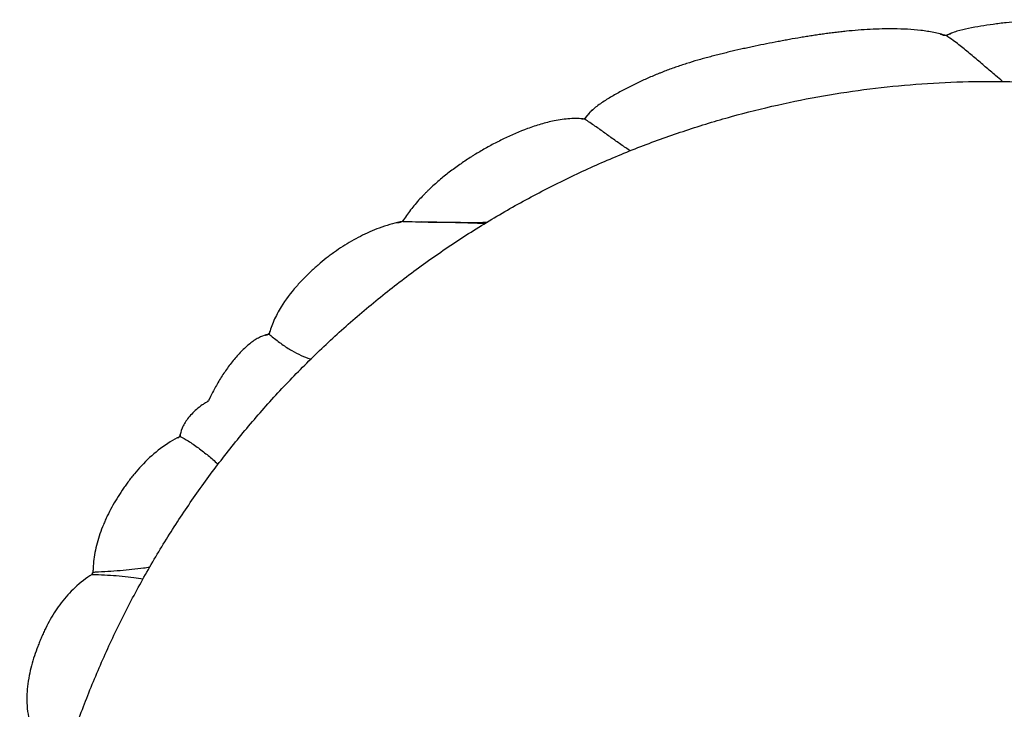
# Model space of a CAD drawing. Header units: millimetres. Extents: x 910 to 1129, y 0 to 285.
# Tile 4 of 15: x 921 to 1023, y 143 to 214. Entities that reach past the tile are written whole.
import ezdxf

# ---------------------------------------------------------------- set-up
doc = ezdxf.new("R2010")
doc.units = ezdxf.units.MM
doc.header["$MEASUREMENT"] = 0
doc.layers.add('Crea2D$visibili$linee', color=7, linetype='Continuous', true_color=0x000000)

msp = doc.modelspace()

# ---------------------------------------------------------------- linework, layer by layer
at = {"layer": 'Crea2D$visibili$linee'}
for points, knots in [([(1058.65, 206.24), (1058.43, 206.41), (1058.21, 206.57), (1057.53, 207.03), (1057.05, 207.33), (1056.07, 207.9), (1055.57, 208.17), (1054.54, 208.69), (1054.02, 208.94), (1052.6, 209.57), (1051.7, 209.94), (1049.85, 210.61), (1048.91, 210.92), (1047.74, 211.27), (1047.52, 211.33), (1047.08, 211.45), (1046.86, 211.51), (1046.2, 211.69), (1045.76, 211.8), (1044.88, 212.02), (1044.44, 212.13), (1043.88, 212.25), (1043.77, 212.28), (1043.55, 212.33), (1043.43, 212.35), (1043.21, 212.4), (1043.1, 212.42), (1042.88, 212.47), (1042.77, 212.49), (1042.55, 212.54), (1042.44, 212.56), (1042.22, 212.6), (1042.12, 212.63), (1041.9, 212.67), (1041.8, 212.69), (1041.58, 212.73), (1041.47, 212.75), (1040.94, 212.86), (1040.51, 212.94), (1039.64, 213.09), (1039.21, 213.17), (1038.57, 213.28), (1038.35, 213.32), (1037.92, 213.39), (1037.7, 213.42), (1037.06, 213.53), (1036.63, 213.59), (1036.09, 213.67), (1035.98, 213.69), (1035.76, 213.72), (1035.66, 213.73), (1035.33, 213.78), (1035.12, 213.81), (1034.68, 213.86), (1034.47, 213.89), (1034.04, 213.94), (1033.82, 213.96), (1033.5, 214), (1033.39, 214.01), (1033.17, 214.03), (1033.06, 214.05), (1032.74, 214.08), (1032.52, 214.1), (1032.08, 214.14), (1031.86, 214.16), (1031.53, 214.18), (1031.42, 214.19), (1031.2, 214.2), (1031.09, 214.21), (1030.54, 214.25), (1030.1, 214.27), (1029.54, 214.29), (1029.43, 214.29), (1029.21, 214.3), (1029.1, 214.3), (1028.77, 214.31), (1028.55, 214.31), (1028.11, 214.31), (1027.89, 214.31), (1027.56, 214.31), (1027.45, 214.3), (1027.23, 214.3), (1027.12, 214.3), (1026.79, 214.29), (1026.56, 214.28), (1026.11, 214.26), (1025.88, 214.24), (1025.21, 214.2), (1024.76, 214.17), (1023.87, 214.09), (1023.42, 214.04), (1022.76, 213.97), (1022.53, 213.94), (1022.09, 213.89), (1021.87, 213.86), (1021.22, 213.77), (1020.79, 213.71), (1019.95, 213.57), (1019.51, 213.49), (1018.69, 213.32), (1018.27, 213.22), (1017.49, 212.99), (1017.09, 212.84), (1016.77, 212.66)], [0.926057, 0.926057, 0.926057, 0.926057, 1.851804, 1.851804, 3.695982, 3.695982, 5.553769, 5.553769, 7.40711, 7.40711, 10.524652, 10.524652, 13.651479, 13.651479, 14.366795, 14.366795, 15.087105, 15.087105, 16.52307, 16.52307, 17.958384, 17.958384, 18.318427, 18.318427, 18.677961, 18.677961, 19.036524, 19.036524, 19.395424, 19.395424, 19.740357, 19.740357, 20.085461, 20.085461, 20.429564, 20.429564, 20.774435, 20.774435, 22.154929, 22.154929, 23.533009, 23.533009, 24.221671, 24.221671, 24.911913, 24.911913, 26.284072, 26.284072, 26.627183, 26.627183, 26.969496, 26.969496, 27.656803, 27.656803, 28.343312, 28.343312, 29.028917, 29.028917, 29.371944, 29.371944, 29.714701, 29.714701, 30.401236, 30.401236, 31.09853, 31.09853, 31.447833, 31.447833, 31.796094, 31.796094, 33.191748, 33.191748, 33.540405, 33.540405, 33.888562, 33.888562, 34.586282, 34.586282, 35.283406, 35.283406, 35.631438, 35.631438, 35.979358, 35.979358, 36.697806, 36.697806, 37.416415, 37.416415, 38.85105, 38.85105, 40.284788, 40.284788, 41.000802, 41.000802, 41.715947, 41.715947, 43.112666, 43.112666, 44.489783, 44.489783, 45.862594, 45.862594, 47.22589, 47.22589, 47.22589, 47.22589]), ([(1016.77, 212.66), (1016.36, 212.79), (1015.93, 212.9), (1015.04, 213.07), (1014.6, 213.14), (1013.68, 213.25), (1013.22, 213.29), (1012.28, 213.34), (1011.82, 213.35), (1010.93, 213.36), (1010.52, 213.36), (1009.7, 213.34), (1009.29, 213.32), (1008.05, 213.26), (1007.23, 213.19), (1006.31, 213.1), (1006.21, 213.09), (1006.01, 213.07), (1005.92, 213.06), (1005.62, 213.02), (1005.42, 213), (1005.03, 212.95), (1004.83, 212.93), (1004.43, 212.88), (1004.24, 212.85), (1003.84, 212.8), (1003.65, 212.77), (1003.25, 212.71), (1003.05, 212.68), (1002.76, 212.64), (1002.66, 212.62), (1002.46, 212.59), (1002.37, 212.57), (1002.07, 212.53), (1001.87, 212.49), (1001.28, 212.39), (1000.89, 212.33), (1000.3, 212.22), (1000.1, 212.18), (999.71, 212.11), (999.51, 212.07), (998.92, 211.96), (998.53, 211.88), (997.74, 211.73), (997.34, 211.65), (996.75, 211.52), (996.55, 211.48), (996.15, 211.4), (995.95, 211.35), (995.35, 211.22), (994.95, 211.13), (994.35, 210.99), (994.15, 210.94), (993.75, 210.84), (993.55, 210.8), (993.16, 210.7), (992.96, 210.64), (992.56, 210.54), (992.36, 210.49), (991.97, 210.38), (991.77, 210.33), (991.38, 210.22), (991.19, 210.17), (990.6, 210), (990.21, 209.88), (989.63, 209.69), (989.44, 209.63), (989.05, 209.5), (988.86, 209.44), (988.48, 209.31), (988.29, 209.24), (987.91, 209.1), (987.72, 209.03), (987.43, 208.92), (987.34, 208.88), (987.14, 208.8), (987.05, 208.76), (986.76, 208.65), (986.57, 208.57), (986.19, 208.41), (986, 208.33), (985.62, 208.16), (985.43, 208.08), (985.06, 207.9), (984.87, 207.82), (984.5, 207.64), (984.32, 207.55), (984.04, 207.41), (983.95, 207.37), (983.77, 207.27), (983.68, 207.23), (983.41, 207.09), (983.22, 206.99), (982.86, 206.79), (982.67, 206.69), (982.3, 206.48), (982.11, 206.38), (981.57, 206.05), (981.21, 205.82), (980.71, 205.47), (980.54, 205.35), (980.23, 205.1), (980.08, 204.97), (979.79, 204.7), (979.66, 204.56), (979.42, 204.28), (979.32, 204.14), (979.23, 204)], [0, 0, 0, 0, 1.523878, 1.523878, 3.029933, 3.029933, 4.532568, 4.532568, 6.035663, 6.035663, 7.340843, 7.340843, 8.645059, 8.645059, 11.256333, 11.256333, 11.569281, 11.569281, 11.882615, 11.882615, 12.510328, 12.510328, 13.137043, 13.137043, 13.764004, 13.764004, 14.391259, 14.391259, 15.018474, 15.018474, 15.332469, 15.332469, 15.64638, 15.64638, 16.273204, 16.273204, 17.536408, 17.536408, 18.168986, 18.168986, 18.795604, 18.795604, 20.060736, 20.060736, 21.327936, 21.327936, 21.97326, 21.97326, 22.618846, 22.618846, 23.90933, 23.90933, 24.555716, 24.555716, 25.201527, 25.201527, 25.847505, 25.847505, 26.493028, 26.493028, 27.132051, 27.132051, 27.770783, 27.770783, 29.049279, 29.049279, 29.688539, 29.688539, 30.326806, 30.326806, 30.965753, 30.965753, 31.60438, 31.60438, 31.931758, 31.931758, 32.258315, 32.258315, 32.913048, 32.913048, 33.566621, 33.566621, 34.22094, 34.22094, 34.875188, 34.875188, 35.528062, 35.528062, 35.855507, 35.855507, 36.182288, 36.182288, 36.835949, 36.835949, 37.521584, 37.521584, 38.206754, 38.206754, 39.562688, 39.562688, 40.248944, 40.248944, 40.938508, 40.938508, 41.630511, 41.630511, 42.328998, 42.328998, 42.328998, 42.328998]), ([(1016.14, 212.83), (1016.16, 212.82), (1016.18, 212.82), (1016.28, 212.78), (1016.37, 212.75), (1016.51, 212.71), (1016.6, 212.69), (1016.76, 212.69), (1016.92, 212.73), (1017.02, 212.77), (1017.14, 212.83), (1017.22, 212.87), (1017.3, 212.91)], [188.324667, 188.324667, 188.324667, 188.324667, 188.39037, 188.39037, 188.690179, 188.690179, 188.840083, 188.989987, 189.139891, 189.32801, 189.32801, 189.609036, 189.609036, 189.609036, 189.609036]), ([(1022.62, 207.91), (1022.38, 208.11), (1021.78, 208.61), (1020.83, 209.43), (1019.75, 210.36), (1018.64, 211.28), (1017.65, 212.05), (1017.02, 212.5), (1016.77, 212.66)], [-108.460534, -108.460534, -108.460534, -108.460534, -107.22465, -105.359063, -103.493476, -101.62789, -99.762303, -98.579467, -98.579467, -98.579467, -98.579467]), ([(978.97, 204.03), (979, 204.03), (979.08, 204.03), (979.21, 204.05), (979.35, 204.14), (979.41, 204.2), (979.5, 204.31), (979.55, 204.38), (979.64, 204.51), (979.68, 204.57), (979.73, 204.63)], [150.366162, 150.366162, 150.366162, 150.366162, 150.464621, 150.614525, 150.764429, 150.914334, 150.914334, 151.214142, 151.214142, 151.485642, 151.485642, 151.485642, 151.485642]), ([(979.74, 204.65), (979.8, 204.72), (979.86, 204.79), (980, 204.91), (980.08, 204.98), (980.15, 205.04)], [151.5139502, 151.5139502, 151.5139502, 151.5139502, 151.8137584, 151.8137584, 152.1135667, 152.1135667, 152.1135667, 152.1135667]), ([(979.23, 204), (978.75, 204.06), (978.25, 204.07), (977.45, 204.02), (977.18, 203.99), (976.64, 203.92), (976.36, 203.87), (975.63, 203.72), (975.17, 203.6), (974.48, 203.4), (974.25, 203.33), (973.79, 203.17), (973.56, 203.09), (972.49, 202.7), (971.65, 202.33), (970.64, 201.85), (970.44, 201.75), (970.05, 201.55), (969.85, 201.45), (969.27, 201.14), (968.88, 200.92), (968.31, 200.59), (968.12, 200.48), (967.84, 200.31), (967.75, 200.25), (967.56, 200.13), (967.47, 200.07), (967.19, 199.89), (967, 199.77), (966.64, 199.53), (966.46, 199.4), (966.09, 199.15), (965.91, 199.02), (965.55, 198.75), (965.37, 198.62), (964.84, 198.21), (964.49, 197.93), (963.98, 197.49), (963.8, 197.33), (963.45, 197.02), (963.28, 196.86), (963.03, 196.62), (962.94, 196.54), (962.78, 196.38), (962.7, 196.29), (962.46, 196.05), (962.3, 195.88), (961.8, 195.34), (961.48, 194.96), (960.88, 194.18), (960.61, 193.79), (960.37, 193.39)], [0, 0, 0, 0, 1.894986, 1.894986, 2.833829, 2.833829, 3.776669, 3.776669, 5.330125, 5.330125, 6.101362, 6.101362, 6.880869, 6.880869, 9.714875, 9.714875, 10.40762, 10.40762, 11.100911, 11.100911, 12.487089, 12.487089, 13.180514, 13.180514, 13.526614, 13.526614, 13.872836, 13.872836, 14.566935, 14.566935, 15.259797, 15.259797, 15.969966, 15.969966, 16.681515, 16.681515, 18.105583, 18.105583, 18.857731, 18.857731, 19.619501, 19.619501, 19.99856, 19.99856, 20.378012, 20.378012, 21.132357, 21.132357, 22.827783, 22.827783, 24.545174, 24.545174, 24.545174, 24.545174]), ([(983.97, 200.72), (983.82, 200.81), (983.32, 201.14), (982.49, 201.72), (981.47, 202.46), (980.45, 203.19), (979.69, 203.7), (979.29, 203.97), (979.23, 204)], [-109.884766, -109.884766, -109.884766, -109.884766, -109.090236, -107.22465, -105.359063, -103.493476, -101.62789, -101.337733, -101.337733, -101.337733, -101.337733]), ([(960.37, 193.39), (959.66, 193.25), (958.92, 193.05), (957.52, 192.55), (956.85, 192.27), (955.58, 191.64), (954.96, 191.29), (954.07, 190.73), (953.77, 190.54), (953.41, 190.29), (953.34, 190.24), (953.2, 190.14), (953.13, 190.09), (952.91, 189.93), (952.77, 189.83), (952.35, 189.5), (952.06, 189.27), (951.65, 188.92), (951.51, 188.8), (951.24, 188.56), (951.1, 188.44), (950.69, 188.05), (950.4, 187.77), (949.85, 187.22), (949.59, 186.93), (948.73, 185.96), (948.21, 185.26), (947.46, 184.05), (947.2, 183.57), (946.78, 182.61), (946.62, 182.14), (946.5, 181.67)], [0, 0, 0, 0, 2.697358, 2.697358, 5.093084, 5.093084, 7.349811, 7.349811, 8.457815, 8.457815, 8.734471, 8.734471, 9.010517, 9.010517, 9.565139, 9.565139, 10.703674, 10.703674, 11.268638, 11.268638, 11.840952, 11.840952, 13.059561, 13.059561, 14.294324, 14.294324, 17.189649, 17.189649, 19.057938, 19.057938, 20.952181, 20.952181, 20.952181, 20.952181]), ([(959.75, 193.25), (959.83, 193.26), (959.92, 193.27), (960.05, 193.29), (960.13, 193.31), (960.27, 193.36), (960.38, 193.45), (960.43, 193.51), (960.45, 193.54)], [127.8388943, 127.8388943, 127.8388943, 127.8388943, 128.1284034, 128.1284034, 128.273158, 128.4179126, 128.5626672, 128.6637009, 128.6637009, 128.6637009, 128.6637009]), ([(961, 193.37), (961.45, 193.36), (962.35, 193.33), (963.69, 193.31), (965.03, 193.3), (966.36, 193.29), (967.69, 193.28), (968.6, 193.29), (969.07, 193.29), (969.1, 193.3)], [0, 0, 0, 0, 2.34041, 4.680819, 7.021229, 9.361639, 11.702049, 14.042458, 14.191471, 14.191471, 14.191471, 14.191471]), ([(968.86, 193.15), (968.83, 193.15), (968.36, 193.17), (967.46, 193.21), (966.17, 193.24), (964.88, 193.27), (963.61, 193.3), (962.76, 193.32), (962.35, 193.33)], [-14.222002, -14.222002, -14.222002, -14.222002, -14.042458, -11.702049, -9.361639, -7.021229, -4.680819, -2.434462, -2.434462, -2.434462, -2.434462]), ([(946.39, 181.66), (946.41, 181.67), (946.45, 181.71), (946.5, 181.77), (946.52, 181.81), (946.55, 181.88), (946.56, 181.92), (946.58, 181.96)], [109.8169491, 109.8169491, 109.8169491, 109.8169491, 109.8893263, 109.9617036, 110.0340809, 110.0340809, 110.1788355, 110.1788355, 110.1788355, 110.1788355]), ([(946.34, 181.65), (946.11, 181.6), (945.86, 181.52), (945.46, 181.33), (945.3, 181.25), (945, 181.07), (944.85, 180.97), (944.55, 180.75), (944.41, 180.62), (944.11, 180.37), (943.96, 180.23), (943.52, 179.81), (943.23, 179.51), (942.68, 178.86), (942.41, 178.51), (941.91, 177.81), (941.67, 177.44), (941.21, 176.7), (940.99, 176.32), (940.58, 175.55), (940.39, 175.15), (940.21, 174.76)], [0.229334, 0.229334, 0.229334, 0.229334, 1.225929, 1.225929, 1.836502, 1.836502, 2.427156, 2.427156, 3.043205, 3.043205, 3.663218, 3.663218, 4.98926, 4.98926, 6.358048, 6.358048, 7.762674, 7.762674, 9.204933, 9.204933, 10.676946, 10.676946, 10.676946, 10.676946]), ([(946.07, 181.57), (946.11, 181.58), (946.16, 181.59), (946.26, 181.61), (946.31, 181.62), (946.37, 181.65)], [109.4287857, 109.4287857, 109.4287857, 109.4287857, 109.5967041, 109.5967041, 109.7878318, 109.7878318, 109.7878318, 109.7878318]), ([(946.5, 181.67), (946.61, 181.59), (947.04, 181.23), (947.83, 180.63), (948.81, 179.98), (949.81, 179.46), (950.47, 179.21), (950.8, 179.1), (950.82, 179.09)], [110.375968, 110.375968, 110.375968, 110.375968, 110.955823, 112.82141, 114.686996, 116.336702, 117.986407, 118.090158, 118.090158, 118.090158, 118.090158]), ([(939.89, 174.55), (939.9, 174.56), (939.92, 174.57), (939.98, 174.61), (940.06, 174.66), (940.18, 174.78), (940.26, 174.91), (940.31, 175), (940.33, 175.04)], [100.1630575, 100.1630575, 100.1630575, 100.1630575, 100.2239586, 100.2239586, 100.3791045, 100.5254156, 100.6717267, 100.8180379, 100.8180379, 100.8180379, 100.8180379]), ([(939.88, 174.56), (939.77, 174.49), (939.66, 174.42), (939.36, 174.2), (939.16, 174.05), (938.79, 173.74), (938.62, 173.57), (938.31, 173.24), (938.17, 173.07), (937.92, 172.74), (937.8, 172.57), (937.61, 172.25), (937.53, 172.09), (937.33, 171.62), (937.27, 171.33), (937.27, 171.07)], [0.45426, 0.45426, 0.45426, 0.45426, 0.908156, 0.908156, 1.744101, 1.744101, 2.497951, 2.497951, 3.191527, 3.191527, 3.800764, 3.800764, 4.389531, 4.389531, 5.513665, 5.513665, 5.513665, 5.513665]), ([(936.97, 170.92), (936.31, 170.58), (935.64, 170.15), (934.38, 169.16), (933.8, 168.62), (932.99, 167.76), (932.75, 167.49), (932.29, 166.92), (932.06, 166.63), (931.74, 166.2), (931.64, 166.05), (931.44, 165.77), (931.34, 165.63), (931.05, 165.2), (930.86, 164.9), (930.5, 164.32), (930.33, 164.03), (930.01, 163.43), (929.85, 163.14), (929.63, 162.68), (929.56, 162.53), (929.43, 162.22), (929.36, 162.07), (929.17, 161.6), (929.05, 161.3), (928.72, 160.33), (928.54, 159.67), (928.3, 158.4), (928.24, 157.79), (928.23, 157.21)], [0.424844, 0.424844, 0.424844, 0.424844, 3.24447, 3.24447, 5.869786, 5.869786, 7.029156, 7.029156, 8.188054, 8.188054, 8.734101, 8.734101, 9.274968, 9.274968, 10.369071, 10.369071, 11.43018, 11.43018, 12.48866, 12.48866, 13.023533, 13.023533, 13.561566, 13.561566, 14.63428, 14.63428, 16.892591, 16.892591, 19.120715, 19.120715, 19.120715, 19.120715]), ([(936.98, 170.91), (937.01, 170.93), (937.05, 170.94), (937.1, 170.97), (937.13, 170.98), (937.16, 171), (937.17, 171.01)], [95.4352815, 95.4352815, 95.4352815, 95.4352815, 95.5686919, 95.5686919, 95.635397, 95.6716897, 95.6716897, 95.6716897, 95.6716897]), ([(937.19, 171.03), (937.21, 171.05), (937.24, 171.1), (937.25, 171.14), (937.27, 171.2), (937.27, 171.24), (937.27, 171.27)], [95.7021022, 95.7021022, 95.7021022, 95.7021022, 95.7688073, 95.8528307, 95.8528307, 95.9683425, 95.9683425, 95.9683425, 95.9683425]), ([(937.27, 171.07), (937.55, 170.93), (938.19, 170.56), (939.17, 169.89), (940.18, 169.09), (940.85, 168.51), (941.19, 168.21), (941.21, 168.2)], [96.565218, 96.565218, 96.565218, 96.565218, 97.896717, 99.762303, 101.62789, 103.493476, 103.606631, 103.606631, 103.606631, 103.606631]), ([(934.09, 157.49), (933.89, 157.46), (933.28, 157.37), (932.27, 157.25), (931.03, 157.14), (929.76, 157.05), (928.82, 157), (928.31, 156.97), (928.23, 156.97)], [-91.429607, -91.429607, -91.429607, -91.429607, -90.43437, -88.568783, -86.703197, -84.83761, -82.972024, -82.654038, -82.654038, -82.654038, -82.654038]), ([(928.12, 156.76), (927.51, 156.39), (926.91, 155.93), (925.84, 154.91), (925.36, 154.39), (924.51, 153.27), (924.13, 152.71), (923.62, 151.8), (923.46, 151.5), (923.27, 151.11), (923.24, 151.04), (923.16, 150.88), (923.13, 150.8), (923.02, 150.57), (922.95, 150.41), (922.81, 150.1), (922.74, 149.94), (922.61, 149.62), (922.55, 149.46), (922.36, 148.97), (922.24, 148.65), (921.91, 147.63), (921.73, 146.95), (921.45, 145.51), (921.37, 144.77), (921.34, 143.22), (921.41, 142.43), (921.58, 141.73)], [0, 0, 0, 0, 2.803303, 2.803303, 5.192331, 5.192331, 7.401978, 7.401978, 8.471139, 8.471139, 8.738175, 8.738175, 9.005751, 9.005751, 9.541778, 9.541778, 10.082222, 10.082222, 10.622182, 10.622182, 11.710491, 11.710491, 13.987847, 13.987847, 16.459144, 16.459144, 19.369667, 19.369667, 19.369667, 19.369667]), ([(928.03, 156.71), (928.07, 156.74), (928.13, 156.79), (928.21, 156.89), (928.23, 156.95), (928.23, 156.97)], [78.35745, 78.35745, 78.35745, 78.35745, 78.4921712, 78.6255815, 78.6850606, 78.6850606, 78.6850606, 78.6850606]), ([(928.23, 156.97), (928.23, 156.97), (928.22, 156.97), (928.21, 156.97), (928.2, 156.96), (928.17, 156.94), (928.15, 156.91), (928.13, 156.86), (928.11, 156.83), (928.11, 156.79), (928.11, 156.78), (928.12, 156.76)], [0, 0, 0, 0, 0.0234916, 0.0234916, 0.0651776, 0.0651776, 0.1743849, 0.1743849, 0.2784461, 0.2784461, 0.3187453, 0.3187453, 0.3187453, 0.3187453]), ([(928.12, 156.76), (928.35, 156.75), (928.98, 156.73), (930.03, 156.68), (931.24, 156.59), (932.38, 156.46), (933.09, 156.35), (933.41, 156.29)], [83.819522, 83.819522, 83.819522, 83.819522, 84.83761, 86.703197, 88.568783, 90.43437, 91.910998, 91.910998, 91.910998, 91.910998]), ([(928.23, 156.97), (928.24, 156.99), (928.25, 157.06), (928.24, 157.12), (928.24, 157.18), (928.23, 157.19), (928.23, 157.21)], [78.6850606, 78.6850606, 78.6850606, 78.6850606, 78.7589918, 78.8924022, 78.8924022, 78.9574915, 78.9574915, 78.9574915, 78.9574915])]:
    msp.add_open_spline(points, degree=3, knots=knots, dxfattribs=at)
msp.add_rational_spline([(923.15, 84.75), (943.18, -3.04), (1032.66, 7.05), (1122.13, 17.13), (1122.13, 107.16), (1122.13, 152.25), (1088.51, 182.29), (1054.9, 212.33), (1010.09, 207.28), (965.29, 202.24), (939.2, 165.47), (913.12, 128.7), (923.15, 84.75)], [1, 0.745642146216, 1, 0.745642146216, 1, 0.912783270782, 1, 0.912783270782, 1, 0.912783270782, 1, 0.912783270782, 1], degree=2, knots=[54.675215, 54.675215, 54.675215, 78.367811, 78.367811, 102.060406, 102.060406, 115.729209, 115.729209, 129.398013, 129.398013, 143.066817, 143.066817, 156.735621, 156.735621, 156.735621], dxfattribs=at)
for points in [[(960.37, 193.39), (960.59, 193.38), (960.8, 193.37), (961, 193.37)], [(946.5, 181.67), (946.46, 181.67), (946.41, 181.66), (946.36, 181.65)], [(940.21, 174.76), (940.16, 174.73), (940.11, 174.7), (940.06, 174.67)], [(937.14, 171), (937.09, 170.98), (937.04, 170.95), (936.99, 170.93)], [(937.27, 171.07), (937.24, 171.05), (937.2, 171.04), (937.17, 171.02)]]:
    msp.add_open_spline(points, degree=3, dxfattribs=at)

doc.saveas('drawing.dxf')
